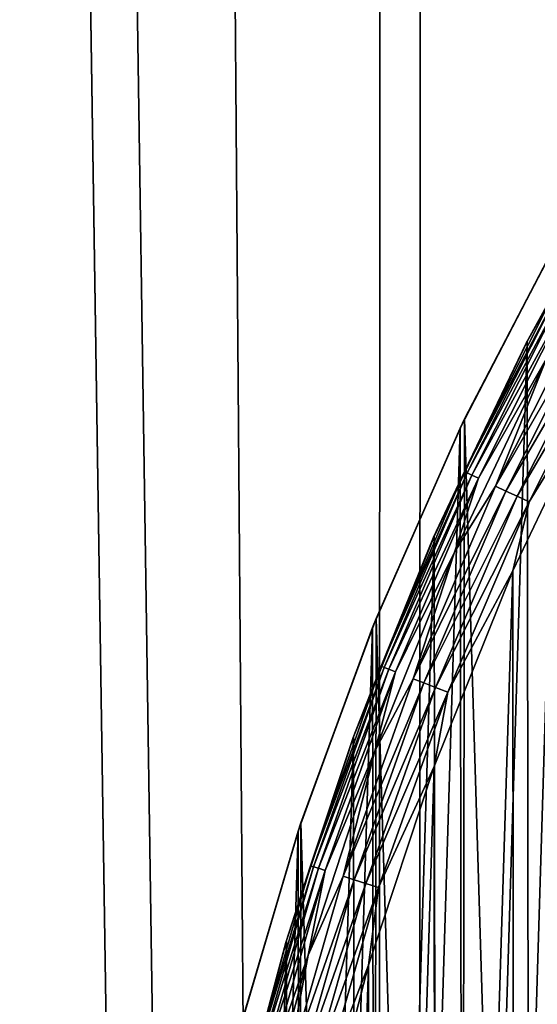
# Model space of a CAD drawing. Header units: millimetres. Extents: x -400 to 400, y -400 to 400.
# Tile 21 of 95: x -82 to -69, y 21 to 44. Entities that reach past the tile are written whole.
import ezdxf

# ---------------------------------------------------------------- set-up
doc = ezdxf.new("R2010")
doc.units = ezdxf.units.MM
doc.header["$LTSCALE"] = 52.148148
for name, color, linetype in [('1', 7, 'CONTINUOUS'), ('17', 7, 'CONTINUOUS'), ('2', 7, 'CONTINUOUS'), ('21', 7, 'CONTINUOUS'), ('22', 7, 'CONTINUOUS'), ('38', 7, 'CONTINUOUS'), ('39', 7, 'CONTINUOUS'), ('40', 7, 'CONTINUOUS'), ('43', 7, 'CONTINUOUS'), ('45', 7, 'CONTINUOUS')]:
    doc.layers.add(name, color=color, linetype=linetype)

msp = doc.modelspace()

# ---------------------------------------------------------------- linework, layer by layer
at = {"layer": '1', "color": 253, "linetype": 'Continuous', "true_color": 0x9ca8ab}
for points in [[(-73.072, 393.269, -2.674), (-61.08, -395.309, -1.866), (-67.019, 394.347, -2.249), (-73.072, 393.269, -2.674)], [(-79.119, 392.095, -3.136), (-73.182, -393.248, -2.68), (-73.072, 393.269, -2.674), (-79.119, 392.095, -3.136)], [(-73.182, -393.248, -2.68), (-61.08, -395.309, -1.866), (-73.072, 393.269, -2.674), (-73.182, -393.248, -2.68)], [(-85.157, 390.827, -3.634), (-73.182, -393.248, -2.68), (-79.119, 392.095, -3.136), (-85.157, 390.827, -3.634)], [(-85.235, -390.813, -3.638), (-73.182, -393.248, -2.68), (-85.157, 390.827, -3.634), (-85.235, -390.813, -3.638)]]:
    msp.add_3dface(points, dxfattribs=at)
at = {"layer": '17', "color": 253, "linetype": 'Continuous', "true_color": 0x9ca8ab}
for points in [[(-71.142, 34.341, 472.043), (-68.799, 38.828, 472.043), (-68.924, 38.606, 470.543), (-71.142, 34.341, 472.043)], [(-71.247, 34.125, 470.543), (-71.142, 34.341, 472.043), (-68.924, 38.606, 470.543), (-71.247, 34.125, 470.543)], [(-73.205, 29.689, 472.043), (-71.142, 34.341, 472.043), (-71.247, 34.125, 470.543), (-73.205, 29.689, 472.043)], [(-73.289, 29.483, 470.543), (-73.205, 29.689, 472.043), (-71.247, 34.125, 470.543), (-73.289, 29.483, 470.543)], [(-74.962, 24.933, 472.043), (-73.205, 29.689, 472.043), (-73.289, 29.483, 470.543), (-74.962, 24.933, 472.043)], [(-75.026, 24.739, 470.543), (-74.962, 24.933, 472.043), (-73.289, 29.483, 470.543), (-75.026, 24.739, 470.543)], [(-76.4, 20.094, 472.043), (-74.962, 24.933, 472.043), (-75.026, 24.739, 470.543), (-76.4, 20.094, 472.043)], [(-76.448, 19.91, 470.543), (-76.4, 20.094, 472.043), (-75.026, 24.739, 470.543), (-76.448, 19.91, 470.543)]]:
    msp.add_3dface(points, dxfattribs=at)
at = {"layer": '2', "color": 253, "linetype": 'Continuous', "true_color": 0x9ca8ab}
for points in [[(-72.084, 393.428, -4.106), (-60.18, 395.429, -3.316), (-60.373, -395.406, -3.326), (-72.084, 393.428, -4.106)], [(-83.909, 391.079, -5.033), (-72.084, 393.428, -4.106), (-72.296, -393.393, -4.12), (-83.909, 391.079, -5.033)], [(-72.296, -393.393, -4.12), (-72.084, 393.428, -4.106), (-60.373, -395.406, -3.326), (-72.296, -393.393, -4.12)], [(-84.167, -391.021, -5.053), (-83.909, 391.079, -5.033), (-72.296, -393.393, -4.12), (-84.167, -391.021, -5.053)]]:
    msp.add_3dface(points, dxfattribs=at)
at = {"layer": '21', "color": 253, "linetype": 'Continuous', "true_color": 0x9ca8ab}
for points in [[(-68.799, 38.828, 472.043), (-71.142, 34.341, 472.043), (-68.924, -38.606, 472.043), (-68.799, 38.828, 472.043)], [(-71.142, 34.341, 472.043), (-73.205, 29.689, 472.043), (-71.247, -34.125, 472.043), (-71.142, 34.341, 472.043)], [(-71.142, 34.341, 472.043), (-71.247, -34.125, 472.043), (-68.924, -38.606, 472.043), (-71.142, 34.341, 472.043)], [(-73.205, 29.689, 472.043), (-74.962, 24.933, 472.043), (-73.289, -29.483, 472.043), (-73.205, 29.689, 472.043)], [(-73.205, 29.689, 472.043), (-73.289, -29.483, 472.043), (-71.247, -34.125, 472.043), (-73.205, 29.689, 472.043)], [(-74.962, 24.933, 472.043), (-76.4, 20.094, 472.043), (-75.026, -24.739, 472.043), (-74.962, 24.933, 472.043)], [(-74.962, 24.933, 472.043), (-75.026, -24.739, 472.043), (-73.289, -29.483, 472.043), (-74.962, 24.933, 472.043)]]:
    msp.add_3dface(points, dxfattribs=at)
at = {"layer": '22', "color": 253, "linetype": 'Continuous', "true_color": 0x9ca8ab}
for points in [[(-71.142, -34.341, 470.543), (-71.247, 34.125, 470.543), (-68.924, 38.606, 470.543), (-71.142, -34.341, 470.543)], [(-68.799, -38.828, 470.543), (-71.142, -34.341, 470.543), (-68.924, 38.606, 470.543), (-68.799, -38.828, 470.543)], [(-73.205, -29.689, 470.543), (-73.289, 29.483, 470.543), (-71.247, 34.125, 470.543), (-73.205, -29.689, 470.543)], [(-71.142, -34.341, 470.543), (-73.205, -29.689, 470.543), (-71.247, 34.125, 470.543), (-71.142, -34.341, 470.543)], [(-74.962, -24.933, 470.543), (-75.026, 24.739, 470.543), (-73.289, 29.483, 470.543), (-74.962, -24.933, 470.543)], [(-73.205, -29.689, 470.543), (-74.962, -24.933, 470.543), (-73.289, 29.483, 470.543), (-73.205, -29.689, 470.543)], [(-76.4, -20.094, 470.543), (-76.448, 19.91, 470.543), (-75.026, 24.739, 470.543), (-76.4, -20.094, 470.543)], [(-74.962, -24.933, 470.543), (-76.4, -20.094, 470.543), (-75.026, 24.739, 470.543), (-74.962, -24.933, 470.543)]]:
    msp.add_3dface(points, dxfattribs=at)
at = {"layer": '38', "linetype": 'Continuous'}
for points in [[(-70.019, 30.804, 496.043), (-69.976, -30.904, 496.043), (-67.898, 35.239, 496.043), (-70.019, 30.804, 496.043)], [(-69.976, -30.904, 496.043), (-67.857, -35.319, 496.043), (-67.898, 35.239, 496.043), (-69.976, -30.904, 496.043)], [(-71.855, 26.246, 496.043), (-71.811, -26.366, 496.043), (-70.019, 30.804, 496.043), (-71.855, 26.246, 496.043)], [(-71.811, -26.366, 496.043), (-69.976, -30.904, 496.043), (-70.019, 30.804, 496.043), (-71.811, -26.366, 496.043)], [(-73.383, 21.614, 496.043), (-73.342, -21.752, 496.043), (-71.855, 26.246, 496.043), (-73.383, 21.614, 496.043)], [(-73.342, -21.752, 496.043), (-71.811, -26.366, 496.043), (-71.855, 26.246, 496.043), (-73.342, -21.752, 496.043)], [(-74.613, 16.873, 496.043), (-74.578, -17.026, 496.043), (-73.383, 21.614, 496.043), (-74.613, 16.873, 496.043)], [(-74.578, -17.026, 496.043), (-73.342, -21.752, 496.043), (-73.383, 21.614, 496.043), (-74.578, -17.026, 496.043)]]:
    msp.add_3dface(points, dxfattribs=at)
at = {"layer": '39', "linetype": 'Continuous'}
for points in [[(-69.698, 36.116, 494.043), (-68.928, 37.514, 494.356), (-67.245, 40.502, 494.043), (-69.698, 36.116, 494.043)], [(-71.148, 33.112, 494.356), (-68.928, 37.514, 494.356), (-69.698, 36.116, 494.043), (-71.148, 33.112, 494.356)], [(-68.928, 37.514, 494.356), (-71.148, 33.112, 494.356), (-68.864, 37.479, 494.661), (-68.928, 37.514, 494.356)], [(-68.864, 37.479, 494.661), (-71.148, 33.112, 494.356), (-71.081, 33.081, 494.661), (-68.864, 37.479, 494.661)], [(-68.864, 37.479, 494.661), (-71.081, 33.081, 494.661), (-68.758, 37.421, 494.951), (-68.864, 37.479, 494.661)], [(-68.758, 37.421, 494.951), (-71.081, 33.081, 494.661), (-70.972, 33.03, 494.951), (-68.758, 37.421, 494.951)], [(-68.758, 37.421, 494.951), (-70.972, 33.03, 494.951), (-68.614, 37.343, 495.219), (-68.758, 37.421, 494.951)], [(-68.614, 37.343, 495.219), (-70.972, 33.03, 494.951), (-70.823, 32.961, 495.219), (-68.614, 37.343, 495.219)], [(-68.614, 37.343, 495.219), (-70.823, 32.961, 495.219), (-69.231, 35.745, 495.457), (-68.614, 37.343, 495.219)], [(-71.866, 31.583, 494.043), (-71.148, 33.112, 494.356), (-69.698, 36.116, 494.043), (-71.866, 31.583, 494.043)], [(-69.231, 35.745, 495.457), (-70.823, 32.961, 495.219), (-71.379, 31.236, 495.457), (-69.231, 35.745, 495.457)], [(-73.086, 28.579, 494.356), (-71.148, 33.112, 494.356), (-71.866, 31.583, 494.043), (-73.086, 28.579, 494.356)], [(-71.148, 33.112, 494.356), (-73.086, 28.579, 494.356), (-71.081, 33.081, 494.661), (-71.148, 33.112, 494.356)], [(-71.081, 33.081, 494.661), (-73.086, 28.579, 494.356), (-73.018, 28.552, 494.661), (-71.081, 33.081, 494.661)], [(-71.081, 33.081, 494.661), (-73.018, 28.552, 494.661), (-70.972, 33.03, 494.951), (-71.081, 33.081, 494.661)], [(-70.972, 33.03, 494.951), (-73.018, 28.552, 494.661), (-72.906, 28.509, 494.951), (-70.972, 33.03, 494.951)], [(-70.972, 33.03, 494.951), (-72.906, 28.509, 494.951), (-70.823, 32.961, 495.219), (-70.972, 33.03, 494.951)], [(-70.823, 32.961, 495.219), (-72.906, 28.509, 494.951), (-72.753, 28.449, 495.219), (-70.823, 32.961, 495.219)], [(-70.823, 32.961, 495.219), (-72.753, 28.449, 495.219), (-71.379, 31.236, 495.457), (-70.823, 32.961, 495.219)], [(-73.74, 26.92, 494.043), (-73.086, 28.579, 494.356), (-71.866, 31.583, 494.043), (-73.74, 26.92, 494.043)], [(-71.379, 31.236, 495.457), (-72.753, 28.449, 495.219), (-73.233, 26.599, 495.457), (-71.379, 31.236, 495.457)], [(-74.737, 23.934, 494.356), (-73.086, 28.579, 494.356), (-73.74, 26.92, 494.043), (-74.737, 23.934, 494.356)], [(-73.086, 28.579, 494.356), (-74.737, 23.934, 494.356), (-73.018, 28.552, 494.661), (-73.086, 28.579, 494.356)], [(-73.018, 28.552, 494.661), (-74.737, 23.934, 494.356), (-74.667, 23.911, 494.661), (-73.018, 28.552, 494.661)], [(-73.018, 28.552, 494.661), (-74.667, 23.911, 494.661), (-72.906, 28.509, 494.951), (-73.018, 28.552, 494.661)], [(-72.906, 28.509, 494.951), (-74.667, 23.911, 494.661), (-74.552, 23.875, 494.951), (-72.906, 28.509, 494.951)], [(-72.906, 28.509, 494.951), (-74.552, 23.875, 494.951), (-72.753, 28.449, 495.219), (-72.906, 28.509, 494.951)], [(-72.753, 28.449, 495.219), (-74.552, 23.875, 494.951), (-74.396, 23.824, 495.219), (-72.753, 28.449, 495.219)], [(-72.753, 28.449, 495.219), (-74.396, 23.824, 495.219), (-73.233, 26.599, 495.457), (-72.753, 28.449, 495.219)], [(-75.311, 22.147, 494.043), (-74.737, 23.934, 494.356), (-73.74, 26.92, 494.043), (-75.311, 22.147, 494.043)], [(-73.233, 26.599, 495.457), (-74.396, 23.824, 495.219), (-74.787, 21.852, 495.457), (-73.233, 26.599, 495.457)], [(-76.092, 19.194, 494.356), (-74.737, 23.934, 494.356), (-75.311, 22.147, 494.043), (-76.092, 19.194, 494.356)], [(-74.737, 23.934, 494.356), (-76.092, 19.194, 494.356), (-74.667, 23.911, 494.661), (-74.737, 23.934, 494.356)], [(-74.667, 23.911, 494.661), (-76.092, 19.194, 494.356), (-76.021, 19.176, 494.661), (-74.667, 23.911, 494.661)], [(-74.667, 23.911, 494.661), (-76.021, 19.176, 494.661), (-74.552, 23.875, 494.951), (-74.667, 23.911, 494.661)], [(-74.552, 23.875, 494.951), (-76.021, 19.176, 494.661), (-75.904, 19.146, 494.951), (-74.552, 23.875, 494.951)], [(-74.552, 23.875, 494.951), (-75.904, 19.146, 494.951), (-74.396, 23.824, 495.219), (-74.552, 23.875, 494.951)], [(-74.396, 23.824, 495.219), (-75.904, 19.146, 494.951), (-75.745, 19.106, 495.219), (-74.396, 23.824, 495.219)], [(-74.396, 23.824, 495.219), (-75.745, 19.106, 495.219), (-74.787, 21.852, 495.457), (-74.396, 23.824, 495.219)], [(-76.574, 17.282, 494.043), (-76.092, 19.194, 494.356), (-75.311, 22.147, 494.043), (-76.574, 17.282, 494.043)], [(-74.787, 21.852, 495.457), (-75.745, 19.106, 495.219), (-76.034, 17.015, 495.457), (-74.787, 21.852, 495.457)]]:
    msp.add_3dface(points, dxfattribs=at)
at = {"layer": '40', "linetype": 'Continuous'}
for points in [[(-68.226, 37.132, 495.661), (-69.231, 35.745, 495.457), (-70.423, 32.774, 495.661), (-68.226, 37.132, 495.661)], [(-68.226, 37.132, 495.661), (-70.423, 32.774, 495.661), (-67.99, 37.004, 495.825), (-68.226, 37.132, 495.661)], [(-67.99, 37.004, 495.825), (-70.423, 32.774, 495.661), (-70.18, 32.661, 495.825), (-67.99, 37.004, 495.825)], [(-67.99, 37.004, 495.825), (-70.18, 32.661, 495.825), (-67.735, 36.865, 495.945), (-67.99, 37.004, 495.825)], [(-67.735, 36.865, 495.945), (-70.18, 32.661, 495.825), (-69.917, 32.539, 495.945), (-67.735, 36.865, 495.945)], [(-67.467, 36.719, 496.018), (-67.735, 36.865, 495.945), (-69.917, 32.539, 495.945), (-67.467, 36.719, 496.018)], [(-69.64, 32.41, 496.018), (-67.467, 36.719, 496.018), (-69.917, 32.539, 495.945), (-69.64, 32.41, 496.018)], [(-69.64, 32.41, 496.018), (-67.898, 35.239, 496.043), (-67.467, 36.719, 496.018), (-69.64, 32.41, 496.018)], [(-69.231, 35.745, 495.457), (-71.379, 31.236, 495.457), (-70.423, 32.774, 495.661), (-69.231, 35.745, 495.457)], [(-70.019, 30.804, 496.043), (-67.898, 35.239, 496.043), (-69.64, 32.41, 496.018), (-70.019, 30.804, 496.043)], [(-70.423, 32.774, 495.661), (-71.379, 31.236, 495.457), (-72.341, 28.288, 495.661), (-70.423, 32.774, 495.661)], [(-70.423, 32.774, 495.661), (-72.341, 28.288, 495.661), (-70.18, 32.661, 495.825), (-70.423, 32.774, 495.661)], [(-70.18, 32.661, 495.825), (-72.341, 28.288, 495.661), (-72.092, 28.19, 495.825), (-70.18, 32.661, 495.825)], [(-70.18, 32.661, 495.825), (-72.092, 28.19, 495.825), (-69.917, 32.539, 495.945), (-70.18, 32.661, 495.825)], [(-69.917, 32.539, 495.945), (-72.092, 28.19, 495.825), (-71.822, 28.085, 495.945), (-69.917, 32.539, 495.945)], [(-69.64, 32.41, 496.018), (-69.917, 32.539, 495.945), (-71.822, 28.085, 495.945), (-69.64, 32.41, 496.018)], [(-71.537, 27.973, 496.018), (-69.64, 32.41, 496.018), (-71.822, 28.085, 495.945), (-71.537, 27.973, 496.018)], [(-71.537, 27.973, 496.018), (-70.019, 30.804, 496.043), (-69.64, 32.41, 496.018), (-71.537, 27.973, 496.018)], [(-71.379, 31.236, 495.457), (-73.233, 26.599, 495.457), (-72.341, 28.288, 495.661), (-71.379, 31.236, 495.457)], [(-71.855, 26.246, 496.043), (-70.019, 30.804, 496.043), (-71.537, 27.973, 496.018), (-71.855, 26.246, 496.043)], [(-72.341, 28.288, 495.661), (-73.233, 26.599, 495.457), (-73.975, 23.69, 495.661), (-72.341, 28.288, 495.661)], [(-72.341, 28.288, 495.661), (-73.975, 23.69, 495.661), (-72.092, 28.19, 495.825), (-72.341, 28.288, 495.661)], [(-72.092, 28.19, 495.825), (-73.975, 23.69, 495.661), (-73.72, 23.608, 495.825), (-72.092, 28.19, 495.825)], [(-72.092, 28.19, 495.825), (-73.72, 23.608, 495.825), (-71.822, 28.085, 495.945), (-72.092, 28.19, 495.825)], [(-71.822, 28.085, 495.945), (-73.72, 23.608, 495.825), (-73.443, 23.519, 495.945), (-71.822, 28.085, 495.945)], [(-71.537, 27.973, 496.018), (-71.822, 28.085, 495.945), (-73.443, 23.519, 495.945), (-71.537, 27.973, 496.018)], [(-73.152, 23.426, 496.018), (-71.537, 27.973, 496.018), (-73.443, 23.519, 495.945), (-73.152, 23.426, 496.018)], [(-73.152, 23.426, 496.018), (-71.855, 26.246, 496.043), (-71.537, 27.973, 496.018), (-73.152, 23.426, 496.018)], [(-73.233, 26.599, 495.457), (-74.787, 21.852, 495.457), (-73.975, 23.69, 495.661), (-73.233, 26.599, 495.457)], [(-73.383, 21.614, 496.043), (-71.855, 26.246, 496.043), (-73.152, 23.426, 496.018), (-73.383, 21.614, 496.043)], [(-73.975, 23.69, 495.661), (-74.787, 21.852, 495.457), (-75.316, 18.998, 495.661), (-73.975, 23.69, 495.661)], [(-73.975, 23.69, 495.661), (-75.316, 18.998, 495.661), (-73.72, 23.608, 495.825), (-73.975, 23.69, 495.661)], [(-73.72, 23.608, 495.825), (-75.316, 18.998, 495.661), (-75.057, 18.932, 495.825), (-73.72, 23.608, 495.825)], [(-73.72, 23.608, 495.825), (-75.057, 18.932, 495.825), (-73.443, 23.519, 495.945), (-73.72, 23.608, 495.825)], [(-73.443, 23.519, 495.945), (-75.057, 18.932, 495.825), (-74.775, 18.861, 495.945), (-73.443, 23.519, 495.945)], [(-73.152, 23.426, 496.018), (-73.443, 23.519, 495.945), (-74.775, 18.861, 495.945), (-73.152, 23.426, 496.018)], [(-74.479, 18.787, 496.018), (-73.152, 23.426, 496.018), (-74.775, 18.861, 495.945), (-74.479, 18.787, 496.018)], [(-74.479, 18.787, 496.018), (-73.383, 21.614, 496.043), (-73.152, 23.426, 496.018), (-74.479, 18.787, 496.018)], [(-74.787, 21.852, 495.457), (-76.034, 17.015, 495.457), (-75.316, 18.998, 495.661), (-74.787, 21.852, 495.457)], [(-74.613, 16.873, 496.043), (-73.383, 21.614, 496.043), (-74.479, 18.787, 496.018), (-74.613, 16.873, 496.043)]]:
    msp.add_3dface(points, dxfattribs=at)
at = {"layer": '43', "linetype": 'Continuous'}
for points in [[(-69.698, 36.116, 494.043), (-67.245, 40.502, 494.043), (-69.685, 36.14, 472.043), (-69.698, 36.116, 494.043)], [(-69.685, 36.14, 472.043), (-67.245, 40.502, 494.043), (-67.241, 40.506, 472.043), (-69.685, 36.14, 472.043)], [(-71.866, 31.583, 494.043), (-69.698, 36.116, 494.043), (-71.855, 31.601, 472.043), (-71.866, 31.583, 494.043)], [(-71.855, 31.601, 472.043), (-69.698, 36.116, 494.043), (-69.685, 36.14, 472.043), (-71.855, 31.601, 472.043)], [(-73.74, 26.92, 494.043), (-71.866, 31.583, 494.043), (-73.732, 26.937, 472.043), (-73.74, 26.92, 494.043)], [(-73.732, 26.937, 472.043), (-71.866, 31.583, 494.043), (-71.855, 31.601, 472.043), (-73.732, 26.937, 472.043)], [(-75.311, 22.147, 494.043), (-73.74, 26.92, 494.043), (-75.297, 22.194, 472.043), (-75.311, 22.147, 494.043)], [(-75.297, 22.194, 472.043), (-73.74, 26.92, 494.043), (-73.732, 26.937, 472.043), (-75.297, 22.194, 472.043)], [(-76.574, 17.282, 494.043), (-75.311, 22.147, 494.043), (-76.558, 17.338, 472.043), (-76.574, 17.282, 494.043)], [(-76.558, 17.338, 472.043), (-75.311, 22.147, 494.043), (-75.297, 22.194, 472.043), (-76.558, 17.338, 472.043)]]:
    msp.add_3dface(points, dxfattribs=at)
at = {"layer": '45', "linetype": 'Continuous'}
for points in [[(-69.582, -36.337, 472.043), (-69.685, 36.14, 472.043), (-67.241, 40.506, 472.043), (-69.582, -36.337, 472.043)], [(-67.118, -40.709, 472.043), (-69.582, -36.337, 472.043), (-67.241, 40.506, 472.043), (-67.118, -40.709, 472.043)], [(-71.772, -31.785, 472.043), (-71.855, 31.601, 472.043), (-69.685, 36.14, 472.043), (-71.772, -31.785, 472.043)], [(-69.582, -36.337, 472.043), (-71.772, -31.785, 472.043), (-69.685, 36.14, 472.043), (-69.582, -36.337, 472.043)], [(-73.669, -27.107, 472.043), (-73.732, 26.937, 472.043), (-71.855, 31.601, 472.043), (-73.669, -27.107, 472.043)], [(-71.772, -31.785, 472.043), (-73.669, -27.107, 472.043), (-71.855, 31.601, 472.043), (-71.772, -31.785, 472.043)], [(-75.25, -22.353, 472.043), (-75.297, 22.194, 472.043), (-73.732, 26.937, 472.043), (-75.25, -22.353, 472.043)], [(-73.669, -27.107, 472.043), (-75.25, -22.353, 472.043), (-73.732, 26.937, 472.043), (-73.669, -27.107, 472.043)], [(-76.525, -17.485, 472.043), (-76.558, 17.338, 472.043), (-75.297, 22.194, 472.043), (-76.525, -17.485, 472.043)], [(-75.25, -22.353, 472.043), (-76.525, -17.485, 472.043), (-75.297, 22.194, 472.043), (-75.25, -22.353, 472.043)]]:
    msp.add_3dface(points, dxfattribs=at)

doc.saveas('drawing.dxf')
